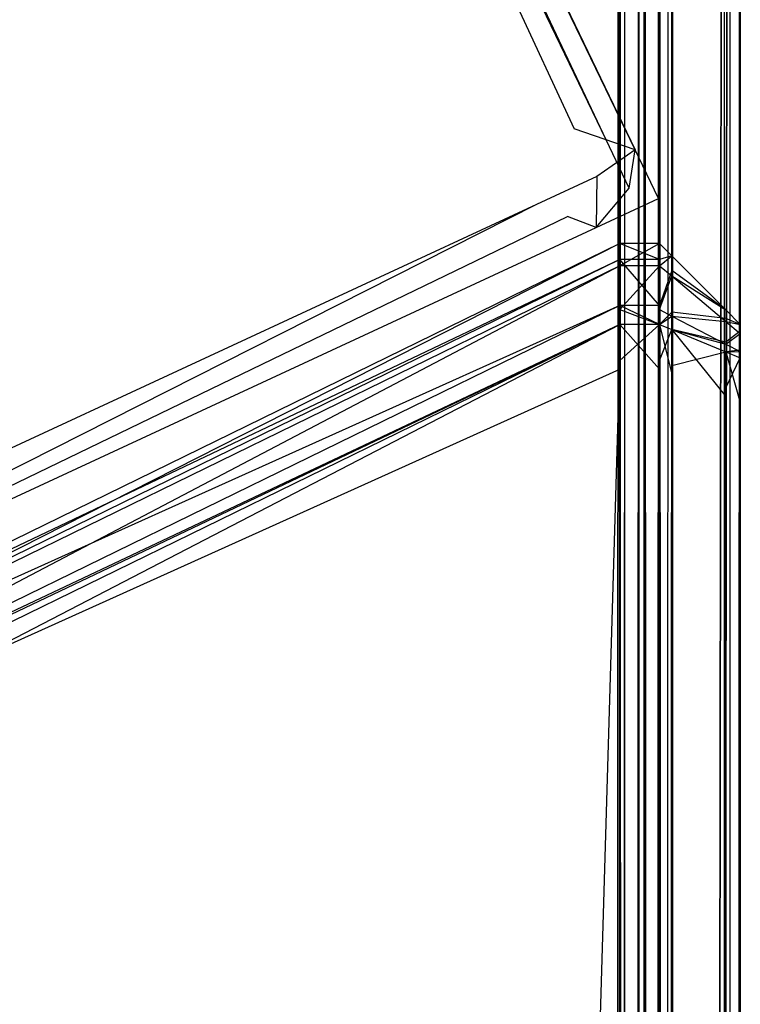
# Model space of a CAD drawing. Extents: x 0 to 0.418, y -0.27 to 0.
# Tile 73 of 83: x 0.41354 to 0.418, y -0.02158 to -0.01549. Entities that reach past the tile are written whole.
import ezdxf

# ---------------------------------------------------------------- set-up
doc = ezdxf.new("R2010")
doc.units = 0
for name, color, linetype in [('L13_SW_MIT_EMOTION_0___REPLACEM', 7, 'CONTINUOUS'), ('L4_KORPUS_1___REPLACEMTFOREMPTY', 7, 'CONTINUOUS'), ('L5_KORPUS_0___REPLACEMTFOREMPTY', 7, 'CONTINUOUS'), ('L9_EMO_FKT_LI_1___REPLACEMTFORE', 7, 'CONTINUOUS')]:
    doc.layers.add(name, color=color, linetype=linetype)

msp = doc.modelspace()

# ---------------------------------------------------------------- linework, layer by layer
at = {"layer": 'L13_SW_MIT_EMOTION_0___REPLACEM', "color": 8}
for points, invisible_edges in [([(0.417254, -0.01697, 0.008089), (0.409883, -0.020472, 0.008189), (0.417254, -0.016871, 0.008189), (0.417254, -0.01697, 0.008089)], 14), ([(0.409883, -0.020608, 0.347951), (0.417254, -0.016871, 0.347814), (0.409883, -0.020472, 0.347814), (0.409883, -0.020608, 0.347951)], 13), ([(0.417254, -0.016871, 0.347814), (0.409883, -0.020608, 0.347951), (0.417254, -0.017008, 0.347951), (0.417254, -0.016871, 0.347814)], 14), ([(0.409883, -0.020472, 0.347814), (0.417254, -0.016871, 0.347543), (0.409883, -0.020472, 0.347543), (0.409883, -0.020472, 0.347814)], 13), ([(0.417254, -0.016871, 0.347543), (0.409883, -0.020472, 0.347814), (0.417254, -0.016871, 0.347814), (0.417254, -0.016871, 0.347543)], 14), ([(0.409883, -0.020472, 0.347543), (0.417254, -0.016871, 0.008439), (0.409883, -0.020472, 0.008439), (0.409883, -0.020472, 0.347543)], 13), ([(0.417254, -0.016871, 0.008439), (0.409883, -0.020472, 0.347543), (0.417254, -0.016871, 0.347543), (0.417254, -0.016871, 0.008439)], 14), ([(0.409883, -0.020472, 0.008439), (0.417254, -0.016871, 0.008189), (0.409883, -0.020472, 0.008189), (0.409883, -0.020472, 0.008439)], 13), ([(0.417254, -0.016871, 0.008189), (0.409883, -0.020472, 0.008439), (0.417254, -0.016871, 0.008439), (0.417254, -0.016871, 0.008189)], 14), ([(0.417254, -0.016871, 0.008439), (0.4175, -0.016871, 0.008189), (0.417254, -0.016871, 0.008189), (0.417254, -0.016871, 0.008439)], 13), ([(0.4175, -0.016871, 0.008189), (0.417254, -0.016871, 0.008439), (0.4175, -0.016871, 0.008439), (0.4175, -0.016871, 0.008189)], 14), ([(0.417254, -0.016871, 0.347543), (0.4175, -0.016871, 0.008439), (0.417254, -0.016871, 0.008439), (0.417254, -0.016871, 0.347543)], 13), ([(0.4175, -0.016871, 0.008439), (0.417254, -0.016871, 0.347543), (0.4175, -0.016871, 0.347543), (0.4175, -0.016871, 0.008439)], 14), ([(0.417254, -0.016871, 0.347814), (0.4175, -0.016871, 0.347543), (0.417254, -0.016871, 0.347543), (0.417254, -0.016871, 0.347814)], 13), ([(0.4175, -0.016871, 0.347543), (0.417254, -0.016871, 0.347814), (0.4175, -0.016871, 0.347814), (0.4175, -0.016871, 0.347543)], 14), ([(0.417254, -0.017008, 0.347951), (0.4175, -0.016871, 0.347814), (0.417254, -0.016871, 0.347814), (0.417254, -0.017008, 0.347951)], 13), ([(0.4175, -0.016871, 0.347814), (0.417254, -0.017008, 0.347951), (0.4175, -0.017008, 0.347951), (0.4175, -0.016871, 0.347814)], 14), ([(0.417254, -0.016871, 0.008189), (0.4175, -0.01697, 0.008089), (0.417254, -0.01697, 0.008089), (0.417254, -0.016871, 0.008189)], 13), ([(0.4175, -0.01697, 0.008089), (0.417254, -0.016871, 0.008189), (0.4175, -0.016871, 0.008189), (0.4175, -0.01697, 0.008089)], 14), ([(0.4175, -0.017008, 0.347951), (0.417576, -0.016947, 0.347783), (0.4175, -0.016871, 0.347814), (0.4175, -0.017008, 0.347951)], 14), ([(0.4175, -0.016871, 0.347543), (0.417576, -0.016947, 0.008471), (0.4175, -0.016871, 0.008439), (0.4175, -0.016871, 0.347543)], 13), ([(0.417576, -0.016947, 0.008471), (0.4175, -0.016871, 0.347543), (0.417576, -0.016947, 0.347512), (0.417576, -0.016947, 0.008471)], 14), ([(0.4175, -0.016871, 0.347543), (0.417576, -0.016947, 0.347783), (0.417576, -0.016947, 0.347512), (0.4175, -0.016871, 0.347543)], 13), ([(0.417576, -0.016947, 0.347783), (0.4175, -0.016871, 0.347543), (0.4175, -0.016871, 0.347814), (0.417576, -0.016947, 0.347783)], 14), ([(0.4175, -0.016871, 0.008439), (0.417576, -0.016947, 0.00822), (0.4175, -0.016871, 0.008189), (0.4175, -0.016871, 0.008439)], 13), ([(0.417576, -0.016947, 0.00822), (0.4175, -0.016871, 0.008439), (0.417576, -0.016947, 0.008471), (0.417576, -0.016947, 0.00822)], 14), ([(0.417576, -0.016947, 0.00822), (0.4175, -0.01697, 0.008089), (0.4175, -0.016871, 0.008189), (0.417576, -0.016947, 0.00822)], 14), ([(0.417254, -0.017253, 0.007806), (0.409883, -0.020571, 0.008089), (0.417254, -0.01697, 0.008089), (0.417254, -0.017253, 0.007806)], 14), ([(0.409883, -0.020472, 0.008189), (0.417254, -0.01697, 0.008089), (0.409883, -0.020571, 0.008089), (0.409883, -0.020472, 0.008189)], 13), ([(0.417254, -0.01697, 0.008089), (0.4175, -0.017253, 0.007806), (0.417254, -0.017253, 0.007806), (0.417254, -0.01697, 0.008089)], 13), ([(0.4175, -0.017253, 0.007806), (0.417254, -0.01697, 0.008089), (0.4175, -0.01697, 0.008089), (0.4175, -0.017253, 0.007806)], 14), ([(0.417576, -0.016947, 0.347783), (0.4175, -0.017008, 0.347951), (0.417576, -0.017071, 0.347907), (0.417576, -0.016947, 0.347783)], 13), ([(0.4175, -0.01697, 0.008089), (0.417576, -0.016947, 0.00822), (0.417576, -0.017037, 0.00813), (0.4175, -0.01697, 0.008089)], 13), ([(0.417576, -0.017037, 0.00813), (0.4175, -0.017253, 0.007806), (0.4175, -0.01697, 0.008089), (0.417576, -0.017037, 0.00813)], 14), ([(0.417576, -0.017071, 0.347907), (0.41791, -0.017281, 0.347644), (0.417576, -0.016947, 0.347783), (0.417576, -0.017071, 0.347907)], 14), ([(0.41791, -0.017281, 0.008359), (0.417576, -0.017037, 0.00813), (0.417576, -0.016947, 0.00822), (0.41791, -0.017281, 0.008359)], 14), ([(0.417576, -0.016947, 0.008471), (0.41791, -0.017281, 0.008359), (0.417576, -0.016947, 0.00822), (0.417576, -0.016947, 0.008471)], 13), ([(0.41791, -0.017281, 0.008359), (0.417576, -0.016947, 0.008471), (0.41791, -0.017281, 0.008609), (0.41791, -0.017281, 0.008359)], 14), ([(0.417576, -0.016947, 0.347512), (0.41791, -0.017281, 0.347644), (0.41791, -0.017281, 0.347373), (0.417576, -0.016947, 0.347512)], 13), ([(0.41791, -0.017281, 0.347644), (0.417576, -0.016947, 0.347512), (0.417576, -0.016947, 0.347783), (0.41791, -0.017281, 0.347644)], 14), ([(0.417576, -0.016947, 0.347512), (0.41791, -0.017281, 0.008609), (0.417576, -0.016947, 0.008471), (0.417576, -0.016947, 0.347512)], 13), ([(0.41791, -0.017281, 0.008609), (0.417576, -0.016947, 0.347512), (0.41791, -0.017281, 0.347373), (0.41791, -0.017281, 0.008609)], 14), ([(0.409883, -0.020879, 0.348223), (0.417254, -0.017008, 0.347951), (0.409883, -0.020608, 0.347951), (0.409883, -0.020879, 0.348223)], 13), ([(0.417254, -0.017008, 0.347951), (0.409883, -0.020879, 0.348223), (0.417254, -0.017279, 0.348223), (0.417254, -0.017008, 0.347951)], 14), ([(0.417254, -0.017279, 0.348223), (0.4175, -0.017008, 0.347951), (0.417254, -0.017008, 0.347951), (0.417254, -0.017279, 0.348223)], 13), ([(0.4175, -0.017008, 0.347951), (0.417254, -0.017279, 0.348223), (0.4175, -0.017279, 0.348223), (0.4175, -0.017008, 0.347951)], 14), ([(0.4175, -0.017279, 0.348223), (0.417576, -0.017071, 0.347907), (0.4175, -0.017008, 0.347951), (0.4175, -0.017279, 0.348223)], 14), ([(0.4175, -0.017253, 0.007806), (0.417576, -0.017037, 0.00813), (0.417576, -0.017295, 0.007872), (0.4175, -0.017253, 0.007806)], 13), ([(0.41791, -0.017333, 0.008307), (0.417576, -0.017295, 0.007872), (0.417576, -0.017037, 0.00813), (0.41791, -0.017333, 0.008307)], 14), ([(0.417576, -0.017037, 0.00813), (0.41791, -0.017281, 0.008359), (0.41791, -0.017333, 0.008307), (0.417576, -0.017037, 0.00813)], 13), ([(0.417576, -0.017071, 0.347907), (0.4175, -0.017279, 0.348223), (0.417576, -0.017319, 0.348155), (0.417576, -0.017071, 0.347907)], 13), ([(0.41791, -0.017281, 0.347644), (0.417576, -0.017071, 0.347907), (0.41791, -0.017352, 0.347715), (0.41791, -0.017281, 0.347644)], 13), ([(0.417576, -0.017319, 0.348155), (0.41791, -0.017352, 0.347715), (0.417576, -0.017071, 0.347907), (0.417576, -0.017319, 0.348155)], 14), ([(0.417254, -0.017371, 0.007689), (0.409883, -0.020854, 0.007806), (0.417254, -0.017253, 0.007806), (0.417254, -0.017371, 0.007689)], 14), ([(0.409883, -0.020571, 0.008089), (0.417254, -0.017253, 0.007806), (0.409883, -0.020854, 0.007806), (0.409883, -0.020571, 0.008089)], 13), ([(0.409883, -0.020879, 0.348223), (0.417254, -0.017371, 0.348314), (0.417254, -0.017279, 0.348223), (0.409883, -0.020879, 0.348223)], 14), ([(0.417254, -0.017253, 0.007806), (0.4175, -0.017371, 0.007689), (0.417254, -0.017371, 0.007689), (0.417254, -0.017253, 0.007806)], 13), ([(0.4175, -0.017371, 0.007689), (0.417254, -0.017253, 0.007806), (0.4175, -0.017253, 0.007806), (0.4175, -0.017371, 0.007689)], 14), ([(0.4175, -0.017371, 0.348314), (0.417254, -0.017279, 0.348223), (0.417254, -0.017371, 0.348314), (0.4175, -0.017371, 0.348314)], 13), ([(0.417254, -0.017279, 0.348223), (0.4175, -0.017371, 0.348314), (0.4175, -0.017279, 0.348223), (0.417254, -0.017279, 0.348223)], 14), ([(0.417576, -0.017295, 0.007872), (0.4175, -0.017371, 0.007689), (0.4175, -0.017253, 0.007806), (0.417576, -0.017295, 0.007872)], 14), ([(0.4175, -0.017371, 0.348314), (0.417576, -0.017319, 0.348155), (0.4175, -0.017279, 0.348223), (0.4175, -0.017371, 0.348314)], 14), ([(0.41791, -0.017352, 0.347715), (0.418, -0.017371, 0.347607), (0.41791, -0.017281, 0.347644), (0.41791, -0.017352, 0.347715)], 14), ([(0.418, -0.017371, 0.008396), (0.41791, -0.017333, 0.008307), (0.41791, -0.017281, 0.008359), (0.418, -0.017371, 0.008396)], 14), ([(0.41791, -0.017281, 0.347373), (0.418, -0.017371, 0.008646), (0.41791, -0.017281, 0.008609), (0.41791, -0.017281, 0.347373)], 13), ([(0.418, -0.017371, 0.008646), (0.41791, -0.017281, 0.347373), (0.418, -0.017371, 0.347336), (0.418, -0.017371, 0.008646)], 14), ([(0.41791, -0.017281, 0.347373), (0.418, -0.017371, 0.347607), (0.418, -0.017371, 0.347336), (0.41791, -0.017281, 0.347373)], 13), ([(0.418, -0.017371, 0.347607), (0.41791, -0.017281, 0.347373), (0.41791, -0.017281, 0.347644), (0.418, -0.017371, 0.347607)], 14), ([(0.41791, -0.017281, 0.008609), (0.418, -0.017371, 0.008396), (0.41791, -0.017281, 0.008359), (0.41791, -0.017281, 0.008609)], 13), ([(0.418, -0.017371, 0.008396), (0.41791, -0.017281, 0.008609), (0.418, -0.017371, 0.008646), (0.418, -0.017371, 0.008396)], 14), ([(0.4175, -0.017371, 0.007689), (0.417576, -0.017295, 0.007872), (0.417576, -0.017402, 0.007765), (0.4175, -0.017371, 0.007689)], 13), ([(0.417576, -0.017319, 0.348155), (0.4175, -0.017371, 0.348314), (0.417576, -0.017402, 0.348238), (0.417576, -0.017319, 0.348155)], 13), ([(0.41791, -0.01748, 0.00816), (0.417576, -0.017402, 0.007765), (0.417576, -0.017295, 0.007872), (0.41791, -0.01748, 0.00816)], 14), ([(0.417576, -0.017295, 0.007872), (0.41791, -0.017333, 0.008307), (0.41791, -0.01748, 0.00816), (0.417576, -0.017295, 0.007872)], 13), ([(0.41791, -0.017352, 0.347715), (0.417576, -0.017319, 0.348155), (0.41791, -0.017493, 0.347856), (0.41791, -0.017352, 0.347715)], 13), ([(0.417576, -0.017402, 0.348238), (0.41791, -0.017493, 0.347856), (0.417576, -0.017319, 0.348155), (0.417576, -0.017402, 0.348238)], 14), ([(0.418, -0.017412, 0.008355), (0.41791, -0.01748, 0.00816), (0.41791, -0.017333, 0.008307), (0.418, -0.017412, 0.008355)], 14), ([(0.41791, -0.017333, 0.008307), (0.418, -0.017371, 0.008396), (0.418, -0.017412, 0.008355), (0.41791, -0.017333, 0.008307)], 13), ([(0.418, -0.017371, 0.347607), (0.41791, -0.017352, 0.347715), (0.418, -0.017427, 0.347664), (0.418, -0.017371, 0.347607)], 13), ([(0.41791, -0.017493, 0.347856), (0.418, -0.017427, 0.347664), (0.41791, -0.017352, 0.347715), (0.41791, -0.017493, 0.347856)], 14), ([(0.409883, -0.020854, 0.007806), (0.417254, -0.017371, 0.007689), (0.409883, -0.020971, 0.007689), (0.409883, -0.020854, 0.007806)], 13), ([(0.417254, -0.017371, 0.348314), (0.409883, -0.020879, 0.348223), (0.409883, -0.020971, 0.348314), (0.417254, -0.017371, 0.348314)], 13), ([(0.409883, -0.020971, 0.348314), (0.417254, -0.017648, 0.348314), (0.417254, -0.017371, 0.348314), (0.409883, -0.020971, 0.348314)], 14), ([(0.417254, -0.017371, 0.007689), (0.409883, -0.021194, 0.007689), (0.409883, -0.020971, 0.007689), (0.417254, -0.017371, 0.007689)], 13), ([(0.409883, -0.021194, 0.007689), (0.417254, -0.017371, 0.007689), (0.417254, -0.017593, 0.007689), (0.409883, -0.021194, 0.007689)], 14), ([(0.4175, -0.017371, 0.007689), (0.417254, -0.017593, 0.007689), (0.417254, -0.017371, 0.007689), (0.4175, -0.017371, 0.007689)], 13), ([(0.417254, -0.017593, 0.007689), (0.4175, -0.017371, 0.007689), (0.4175, -0.017593, 0.007689), (0.417254, -0.017593, 0.007689)], 14), ([(0.4175, -0.017648, 0.348314), (0.417254, -0.017371, 0.348314), (0.417254, -0.017648, 0.348314), (0.4175, -0.017648, 0.348314)], 13), ([(0.417254, -0.017371, 0.348314), (0.4175, -0.017648, 0.348314), (0.4175, -0.017371, 0.348314), (0.417254, -0.017371, 0.348314)], 14), ([(0.417576, -0.017679, 0.348238), (0.4175, -0.017371, 0.348314), (0.4175, -0.017648, 0.348314), (0.417576, -0.017679, 0.348238)], 13), ([(0.4175, -0.017371, 0.348314), (0.417576, -0.017679, 0.348238), (0.417576, -0.017402, 0.348238), (0.4175, -0.017371, 0.348314)], 14), ([(0.417576, -0.017402, 0.007765), (0.4175, -0.017593, 0.007689), (0.4175, -0.017371, 0.007689), (0.417576, -0.017402, 0.007765)], 13), ([(0.4175, -0.017593, 0.007689), (0.417576, -0.017402, 0.007765), (0.417576, -0.017625, 0.007765), (0.4175, -0.017593, 0.007689)], 14), ([(0.417576, -0.017402, 0.007765), (0.41791, -0.01748, 0.00816), (0.41791, -0.01754, 0.008099), (0.417576, -0.017402, 0.007765)], 13), ([(0.41791, -0.017493, 0.347856), (0.417576, -0.017402, 0.348238), (0.41791, -0.01754, 0.347904), (0.41791, -0.017493, 0.347856)], 13), ([(0.41791, -0.01754, 0.008099), (0.417576, -0.017625, 0.007765), (0.417576, -0.017402, 0.007765), (0.41791, -0.01754, 0.008099)], 13), ([(0.41791, -0.017817, 0.347904), (0.417576, -0.017402, 0.348238), (0.417576, -0.017679, 0.348238), (0.41791, -0.017817, 0.347904)], 13), ([(0.417576, -0.017402, 0.348238), (0.41791, -0.017817, 0.347904), (0.41791, -0.01754, 0.347904), (0.417576, -0.017402, 0.348238)], 14), ([(0.41791, -0.01748, 0.00816), (0.418, -0.017412, 0.008355), (0.418, -0.017529, 0.008237), (0.41791, -0.01748, 0.00816)], 13), ([(0.418, -0.017427, 0.347664), (0.418, -0.017492, 0.347557), (0.418, -0.017371, 0.347607), (0.418, -0.017427, 0.347664)], 14), ([(0.418, -0.017371, 0.008396), (0.418, -0.017492, 0.008646), (0.418, -0.017492, 0.008446), (0.418, -0.017371, 0.008396)], 13), ([(0.418, -0.017492, 0.008646), (0.418, -0.017371, 0.008396), (0.418, -0.017371, 0.008646), (0.418, -0.017492, 0.008646)], 14), ([(0.418, -0.017371, 0.347336), (0.418, -0.017492, 0.347557), (0.418, -0.017492, 0.347336), (0.418, -0.017371, 0.347336)], 13), ([(0.418, -0.017492, 0.347557), (0.418, -0.017371, 0.347336), (0.418, -0.017371, 0.347607), (0.418, -0.017492, 0.347557)], 14), ([(0.418, -0.017492, 0.008446), (0.418, -0.017412, 0.008355), (0.418, -0.017371, 0.008396), (0.418, -0.017492, 0.008446)], 14), ([(0.418, -0.017371, 0.008646), (0.418, -0.017492, 0.347336), (0.418, -0.017492, 0.008646), (0.418, -0.017371, 0.008646)], 13), ([(0.418, -0.017492, 0.347336), (0.418, -0.017371, 0.008646), (0.418, -0.017371, 0.347336), (0.418, -0.017492, 0.347336)], 14), ([(0.418, -0.017519, 0.008419), (0.418, -0.017529, 0.008237), (0.418, -0.017412, 0.008355), (0.418, -0.017519, 0.008419)], 14), ([(0.418, -0.017412, 0.008355), (0.418, -0.017492, 0.008446), (0.418, -0.017519, 0.008419), (0.418, -0.017412, 0.008355)], 13), ([(0.418, -0.017427, 0.347664), (0.41791, -0.017493, 0.347856), (0.418, -0.017539, 0.347776), (0.418, -0.017427, 0.347664)], 13), ([(0.418, -0.017492, 0.347557), (0.418, -0.017427, 0.347664), (0.418, -0.017529, 0.347594), (0.418, -0.017492, 0.347557)], 13), ([(0.418, -0.017539, 0.347776), (0.418, -0.017529, 0.347594), (0.418, -0.017427, 0.347664), (0.418, -0.017539, 0.347776)], 14), ([(0.418, -0.017529, 0.008237), (0.41791, -0.01754, 0.008099), (0.41791, -0.01748, 0.00816), (0.418, -0.017529, 0.008237)], 14), ([(0.41791, -0.01754, 0.347904), (0.418, -0.017539, 0.347776), (0.41791, -0.017493, 0.347856), (0.41791, -0.01754, 0.347904)], 14), ([(0.41791, -0.01754, 0.008099), (0.418, -0.017529, 0.008237), (0.418, -0.017577, 0.008189), (0.41791, -0.01754, 0.008099)], 13), ([(0.418, -0.017529, 0.347594), (0.418, -0.017519, 0.008419), (0.418, -0.017492, 0.347557), (0.418, -0.017529, 0.347594)], 15), ([(0.418, -0.017492, 0.347557), (0.418, -0.017519, 0.008419), (0.418, -0.017492, 0.008446), (0.418, -0.017492, 0.347557)], 15), ([(0.418, -0.017492, 0.347557), (0.418, -0.017492, 0.008446), (0.418, -0.017492, 0.008646), (0.418, -0.017492, 0.347557)], 15), ([(0.418, -0.017492, 0.347557), (0.418, -0.017492, 0.008646), (0.418, -0.017492, 0.347336), (0.418, -0.017492, 0.347557)], 13), ([(0.418, -0.017529, 0.008237), (0.418, -0.017519, 0.008419), (0.418, -0.017596, 0.008342), (0.418, -0.017529, 0.008237)], 13), ([(0.418, -0.017529, 0.347594), (0.418, -0.017596, 0.008342), (0.418, -0.017519, 0.008419), (0.418, -0.017529, 0.347594)], 15), ([(0.418, -0.017596, 0.008342), (0.418, -0.017577, 0.008189), (0.418, -0.017529, 0.008237), (0.418, -0.017596, 0.008342)], 14), ([(0.418, -0.017529, 0.347594), (0.418, -0.017539, 0.347776), (0.418, -0.017603, 0.347668), (0.418, -0.017529, 0.347594)], 13), ([(0.418, -0.017603, 0.347668), (0.418, -0.017596, 0.008342), (0.418, -0.017529, 0.347594), (0.418, -0.017603, 0.347668)], 15), ([(0.417254, -0.017593, 0.007689), (0.409883, -0.269295, 0.007689), (0.409883, -0.021194, 0.007689), (0.417254, -0.017593, 0.007689)], 13), ([(0.409883, -0.269295, 0.007689), (0.417254, -0.017593, 0.007689), (0.417254, -0.269295, 0.007689), (0.409883, -0.269295, 0.007689)], 14), ([(0.4175, -0.017593, 0.007689), (0.417254, -0.269295, 0.007689), (0.417254, -0.017593, 0.007689), (0.4175, -0.017593, 0.007689)], 13), ([(0.417254, -0.269295, 0.007689), (0.4175, -0.017593, 0.007689), (0.4175, -0.269295, 0.007689), (0.417254, -0.269295, 0.007689)], 14), ([(0.417576, -0.017625, 0.007765), (0.4175, -0.269295, 0.007689), (0.4175, -0.017593, 0.007689), (0.417576, -0.017625, 0.007765)], 13), ([(0.417576, -0.017625, 0.007765), (0.41791, -0.01754, 0.008099), (0.41791, -0.017763, 0.008099), (0.417576, -0.017625, 0.007765)], 14), ([(0.418, -0.017539, 0.347776), (0.41791, -0.01754, 0.347904), (0.418, -0.017577, 0.347814), (0.418, -0.017539, 0.347776)], 13), ([(0.418, -0.017577, 0.008189), (0.41791, -0.017763, 0.008099), (0.41791, -0.01754, 0.008099), (0.418, -0.017577, 0.008189)], 13), ([(0.418, -0.017854, 0.347814), (0.41791, -0.01754, 0.347904), (0.41791, -0.017817, 0.347904), (0.418, -0.017854, 0.347814)], 13), ([(0.41791, -0.01754, 0.347904), (0.418, -0.017854, 0.347814), (0.418, -0.017577, 0.347814), (0.41791, -0.01754, 0.347904)], 14), ([(0.41791, -0.017763, 0.008099), (0.418, -0.017577, 0.008189), (0.418, -0.0178, 0.008189), (0.41791, -0.017763, 0.008099)], 14), ([(0.418, -0.017577, 0.347814), (0.418, -0.017603, 0.347668), (0.418, -0.017539, 0.347776), (0.418, -0.017577, 0.347814)], 14), ([(0.418, -0.017577, 0.008189), (0.418, -0.017596, 0.008342), (0.418, -0.017628, 0.00831), (0.418, -0.017577, 0.008189)], 13), ([(0.418, -0.017577, 0.008189), (0.418, -0.0178, 0.00831), (0.418, -0.0178, 0.008189), (0.418, -0.017577, 0.008189)], 13), ([(0.418, -0.0178, 0.00831), (0.418, -0.017577, 0.008189), (0.418, -0.017628, 0.00831), (0.418, -0.0178, 0.00831)], 14), ([(0.418, -0.017603, 0.347668), (0.418, -0.017577, 0.347814), (0.418, -0.017628, 0.347693), (0.418, -0.017603, 0.347668)], 13), ([(0.418, -0.017854, 0.347814), (0.418, -0.017628, 0.347693), (0.418, -0.017577, 0.347814), (0.418, -0.017854, 0.347814)], 14), ([(0.418, -0.017628, 0.347693), (0.418, -0.017628, 0.00831), (0.418, -0.017596, 0.008342), (0.418, -0.017628, 0.347693)], 13), ([(0.418, -0.017628, 0.347693), (0.418, -0.017596, 0.008342), (0.418, -0.017603, 0.347668), (0.418, -0.017628, 0.347693)], 15), ([(0.409883, -0.021248, 0.348314), (0.417254, -0.269247, 0.348314), (0.417254, -0.017648, 0.348314), (0.409883, -0.021248, 0.348314)], 14), ([(0.417254, -0.017648, 0.348314), (0.409883, -0.020971, 0.348314), (0.409883, -0.021248, 0.348314), (0.417254, -0.017648, 0.348314)], 13), ([(0.4175, -0.269247, 0.348314), (0.417254, -0.017648, 0.348314), (0.417254, -0.269247, 0.348314), (0.4175, -0.269247, 0.348314)], 13), ([(0.417254, -0.017648, 0.348314), (0.4175, -0.269247, 0.348314), (0.4175, -0.017648, 0.348314), (0.417254, -0.017648, 0.348314)], 14), ([(0.4175, -0.269295, 0.007689), (0.417576, -0.017625, 0.007765), (0.417576, -0.269263, 0.007765), (0.4175, -0.269295, 0.007689)], 14), ([(0.417576, -0.269215, 0.348238), (0.4175, -0.017648, 0.348314), (0.4175, -0.269247, 0.348314), (0.417576, -0.269215, 0.348238)], 13), ([(0.4175, -0.017648, 0.348314), (0.417576, -0.269215, 0.348238), (0.417576, -0.017679, 0.348238), (0.4175, -0.017648, 0.348314)], 14), ([(0.417576, -0.017625, 0.007765), (0.41791, -0.269125, 0.008099), (0.417576, -0.269263, 0.007765), (0.417576, -0.017625, 0.007765)], 13), ([(0.41791, -0.269125, 0.008099), (0.417576, -0.017625, 0.007765), (0.41791, -0.017763, 0.008099), (0.41791, -0.269125, 0.008099)], 14), ([(0.418, -0.017628, 0.347693), (0.418, -0.017854, 0.347814), (0.418, -0.017854, 0.347693), (0.418, -0.017628, 0.347693)], 13), ([(0.418, -0.017854, 0.347693), (0.418, -0.0178, 0.00831), (0.418, -0.017628, 0.347693), (0.418, -0.017854, 0.347693)], 13), ([(0.418, -0.017628, 0.347693), (0.418, -0.0178, 0.00831), (0.418, -0.017628, 0.00831), (0.418, -0.017628, 0.347693)], 10), ([(0.41791, -0.269077, 0.347904), (0.417576, -0.017679, 0.348238), (0.417576, -0.269215, 0.348238), (0.41791, -0.269077, 0.347904)], 13), ([(0.417576, -0.017679, 0.348238), (0.41791, -0.269077, 0.347904), (0.41791, -0.017817, 0.347904), (0.417576, -0.017679, 0.348238)], 14), ([(0.41791, -0.017763, 0.008099), (0.418, -0.269088, 0.008189), (0.41791, -0.269125, 0.008099), (0.41791, -0.017763, 0.008099)], 13), ([(0.418, -0.269088, 0.008189), (0.41791, -0.017763, 0.008099), (0.418, -0.0178, 0.008189), (0.418, -0.269088, 0.008189)], 14), ([(0.418, -0.26904, 0.347814), (0.41791, -0.017817, 0.347904), (0.41791, -0.269077, 0.347904), (0.418, -0.26904, 0.347814)], 13), ([(0.41791, -0.017817, 0.347904), (0.418, -0.26904, 0.347814), (0.418, -0.017854, 0.347814), (0.41791, -0.017817, 0.347904)], 14), ([(0.418, -0.0178, 0.008189), (0.418, -0.269088, 0.00831), (0.418, -0.269088, 0.008189), (0.418, -0.0178, 0.008189)], 13), ([(0.418, -0.269088, 0.00831), (0.418, -0.0178, 0.008189), (0.418, -0.0178, 0.00831), (0.418, -0.269088, 0.00831)], 14), ([(0.418, -0.26904, 0.347693), (0.418, -0.269088, 0.00831), (0.418, -0.0178, 0.00831), (0.418, -0.26904, 0.347693)], 13), ([(0.418, -0.26904, 0.347693), (0.418, -0.0178, 0.00831), (0.418, -0.017854, 0.347693), (0.418, -0.26904, 0.347693)], 10), ([(0.418, -0.017854, 0.347693), (0.418, -0.26904, 0.347814), (0.418, -0.26904, 0.347693), (0.418, -0.017854, 0.347693)], 13), ([(0.418, -0.26904, 0.347814), (0.418, -0.017854, 0.347693), (0.418, -0.017854, 0.347814), (0.418, -0.26904, 0.347814)], 14), ([(0.417254, -0.269247, 0.348314), (0.409883, -0.021248, 0.348314), (0.409883, -0.269247, 0.348314), (0.417254, -0.269247, 0.348314)], 13)]:
    msp.add_3dface(points, dxfattribs=dict(at, invisible_edges=invisible_edges))
at = {"layer": 'L4_KORPUS_1___REPLACEMTFOREMPTY', "color": 8}
for points, invisible_edges in [([(0.41709, -0.000749), (0.209, -0.269344), (0.209, -0.000749), (0.41709, -0.000749)], 13), ([(0.209, -0.269344), (0.41709, -0.000749), (0.417094, -0.269344), (0.209, -0.269344)], 10), ([(0.417094, -0.269343, 0.007694), (0.209, -0.00075, 0.007694), (0.209, -0.269343, 0.007694), (0.417094, -0.269343, 0.007694)], 13), ([(0.209, -0.00075, 0.007694), (0.417094, -0.269343, 0.007694), (0.41709, -0.00075, 0.007694), (0.209, -0.00075, 0.007694)], 10), ([(0.417094, -0.269344), (0.41709, -0.000749), (0.417254, -0.000749), (0.417094, -0.269344)], 13), ([(0.41709, -0.00075, 0.007694), (0.417094, -0.269343, 0.007694), (0.417254, -0.00075, 0.007694), (0.41709, -0.00075, 0.007694)], 13), ([(0.417094, -0.269344), (0.417254, -0.000749), (0.417254, -0.269344), (0.417094, -0.269344)], 10), ([(0.417254, -0.00075, 0.007694), (0.417094, -0.269343, 0.007694), (0.417254, -0.269343, 0.007694), (0.417254, -0.00075, 0.007694)], 10), ([(0.417254, -0.269344), (0.417254, -0.000749), (0.417288, -0.000782), (0.417254, -0.269344)], 13), ([(0.417254, -0.00075, 0.007694), (0.417254, -0.269343, 0.007694), (0.417291, -0.269306, 0.007694), (0.417254, -0.00075, 0.007694)], 13), ([(0.417254, -0.00075, 0.007694), (0.417291, -0.269306, 0.007694), (0.417287, -0.000783, 0.007694), (0.417254, -0.00075, 0.007694)], 10), ([(0.417254, -0.269344), (0.417288, -0.000782), (0.417291, -0.269307), (0.417254, -0.269344)], 10), ([(0.417287, -0.000783, 0.007694), (0.417291, -0.269306, 0.007694), (0.417374, -0.00087, 0.007694), (0.417287, -0.000783, 0.007694)], 13), ([(0.417291, -0.269307), (0.417288, -0.000782), (0.417375, -0.000869), (0.417291, -0.269307)], 13), ([(0.418, -0.000841, 0.007194), (0.417901, -0.269189, 0.007293), (0.418, -0.26923, 0.007194), (0.418, -0.000841, 0.007194)], 13), ([(0.417901, -0.269189, 0.007293), (0.418, -0.000841, 0.007194), (0.417901, -0.000881, 0.007293), (0.417901, -0.269189, 0.007293)], 14), ([(0.417936, -0.269204, 0.000436), (0.418, -0.000841, 0.0005), (0.418, -0.26923, 0.0005), (0.417936, -0.269204, 0.000436)], 13), ([(0.418, -0.000841, 0.0005), (0.417936, -0.269204, 0.000436), (0.417936, -0.000867, 0.000436), (0.418, -0.000841, 0.0005)], 14), ([(0.418, -0.000841, 0.000566), (0.418, -0.26923, 0.007022), (0.418, -0.26923, 0.000566), (0.418, -0.000841, 0.000566)], 13), ([(0.418, -0.26923, 0.007022), (0.418, -0.000841, 0.000566), (0.418, -0.000841, 0.007022), (0.418, -0.26923, 0.007022)], 14), ([(0.418, -0.000841, 0.007022), (0.418, -0.26923, 0.007194), (0.418, -0.26923, 0.007022), (0.418, -0.000841, 0.007022)], 13), ([(0.418, -0.26923, 0.007194), (0.418, -0.000841, 0.007022), (0.418, -0.000841, 0.007194), (0.418, -0.26923, 0.007194)], 14), ([(0.418, -0.000841, 0.0005), (0.418, -0.26923, 0.000566), (0.418, -0.26923, 0.0005), (0.418, -0.000841, 0.0005)], 13), ([(0.418, -0.26923, 0.000566), (0.418, -0.000841, 0.0005), (0.418, -0.000841, 0.000566), (0.418, -0.26923, 0.000566)], 14), ([(0.417291, -0.269307), (0.417375, -0.000869), (0.41737, -0.269229), (0.417291, -0.269307)], 10), ([(0.417374, -0.00087, 0.007694), (0.417291, -0.269306, 0.007694), (0.417369, -0.269228, 0.007694), (0.417374, -0.00087, 0.007694)], 10), ([(0.417374, -0.00087, 0.007694), (0.417369, -0.269228, 0.007694), (0.417405, -0.269192, 0.007694), (0.417374, -0.00087, 0.007694)], 15), ([(0.41737, -0.269229), (0.417375, -0.000869), (0.417406, -0.269192), (0.41737, -0.269229)], 15), ([(0.417374, -0.00087, 0.007694), (0.417405, -0.269192, 0.007694), (0.417405, -0.000901, 0.007694), (0.417374, -0.00087, 0.007694)], 15), ([(0.417406, -0.269192), (0.417375, -0.000869), (0.417406, -0.0009), (0.417406, -0.269192)], 15), ([(0.417405, -0.000901, 0.007694), (0.417405, -0.269192, 0.007694), (0.417405, -0.269023, 0.007694), (0.417405, -0.000901, 0.007694)], 15), ([(0.417405, -0.000901, 0.007694), (0.417405, -0.269023, 0.007694), (0.417405, -0.001047, 0.007694), (0.417405, -0.000901, 0.007694)], 11), ([(0.417406, -0.269192), (0.417406, -0.0009), (0.417406, -0.001047), (0.417406, -0.269192)], 15), ([(0.417901, -0.000881, 0.007293), (0.417557, -0.269047, 0.007637), (0.417901, -0.269189, 0.007293), (0.417901, -0.000881, 0.007293)], 13), ([(0.417557, -0.269047, 0.007637), (0.417901, -0.000881, 0.007293), (0.417557, -0.001024, 0.007637), (0.417557, -0.269047, 0.007637)], 14), ([(0.41758, -0.269056, 0.00008), (0.417936, -0.000867, 0.000436), (0.417936, -0.269204, 0.000436), (0.41758, -0.269056, 0.00008)], 13), ([(0.417936, -0.000867, 0.000436), (0.41758, -0.269056, 0.00008), (0.41758, -0.001014, 0.00008), (0.417936, -0.000867, 0.000436)], 14), ([(0.4175, -0.269023), (0.41758, -0.001014, 0.00008), (0.41758, -0.269056, 0.00008), (0.4175, -0.269023)], 13), ([(0.41758, -0.001014, 0.00008), (0.4175, -0.269023), (0.4175, -0.001047), (0.41758, -0.001014, 0.00008)], 14), ([(0.4175, -0.001047, 0.007694), (0.417557, -0.269047, 0.007637), (0.417557, -0.001024, 0.007637), (0.4175, -0.001047, 0.007694)], 14), ([(0.4175, -0.269023, 0.007694), (0.417405, -0.001047, 0.007694), (0.417405, -0.269023, 0.007694), (0.4175, -0.269023, 0.007694)], 13), ([(0.417405, -0.001047, 0.007694), (0.4175, -0.269023, 0.007694), (0.4175, -0.001047, 0.007694), (0.417405, -0.001047, 0.007694)], 14), ([(0.4175, -0.001047), (0.417406, -0.269023), (0.417406, -0.001047), (0.4175, -0.001047)], 13), ([(0.417406, -0.269023), (0.4175, -0.001047), (0.4175, -0.269023), (0.417406, -0.269023)], 14), ([(0.417406, -0.269192), (0.417406, -0.001047), (0.417406, -0.269023), (0.417406, -0.269192)], 11), ([(0.417557, -0.269047, 0.007637), (0.4175, -0.001047, 0.007694), (0.4175, -0.269023, 0.007694), (0.417557, -0.269047, 0.007637)], 13)]:
    msp.add_3dface(points, dxfattribs=dict(at, invisible_edges=invisible_edges))
at = {"layer": 'L5_KORPUS_0___REPLACEMTFOREMPTY', "color": 8}
for points, invisible_edges in [([(0.417094, -0.269344, 0.356), (0.209, -0.000749, 0.356), (0.209, -0.269344, 0.356), (0.417094, -0.269344, 0.356)], 13), ([(0.209, -0.000749, 0.356), (0.417094, -0.269344, 0.356), (0.41709, -0.000749, 0.356), (0.209, -0.000749, 0.356)], 10), ([(0.41709, -0.00075, 0.348306), (0.209, -0.269343, 0.348306), (0.209, -0.00075, 0.348306), (0.41709, -0.00075, 0.348306)], 13), ([(0.209, -0.269343, 0.348306), (0.41709, -0.00075, 0.348306), (0.417094, -0.269343, 0.348306), (0.209, -0.269343, 0.348306)], 10), ([(0.41709, -0.000749, 0.356), (0.417094, -0.269344, 0.356), (0.417254, -0.000749, 0.356), (0.41709, -0.000749, 0.356)], 13), ([(0.417094, -0.269343, 0.348306), (0.41709, -0.00075, 0.348306), (0.417254, -0.00075, 0.348306), (0.417094, -0.269343, 0.348306)], 13), ([(0.417254, -0.000749, 0.356), (0.417094, -0.269344, 0.356), (0.417254, -0.269344, 0.356), (0.417254, -0.000749, 0.356)], 10), ([(0.417094, -0.269343, 0.348306), (0.417254, -0.00075, 0.348306), (0.417254, -0.269343, 0.348306), (0.417094, -0.269343, 0.348306)], 10), ([(0.417254, -0.000749, 0.356), (0.417254, -0.269344, 0.356), (0.417291, -0.269307, 0.356), (0.417254, -0.000749, 0.356)], 13), ([(0.417254, -0.000749, 0.356), (0.417291, -0.269307, 0.356), (0.417288, -0.000782, 0.356), (0.417254, -0.000749, 0.356)], 10), ([(0.417254, -0.269343, 0.348306), (0.417254, -0.00075, 0.348306), (0.417287, -0.000783, 0.348306), (0.417254, -0.269343, 0.348306)], 13), ([(0.417254, -0.269343, 0.348306), (0.417287, -0.000783, 0.348306), (0.417291, -0.269306, 0.348306), (0.417254, -0.269343, 0.348306)], 10), ([(0.417291, -0.269306, 0.348306), (0.417287, -0.000783, 0.348306), (0.417374, -0.00087, 0.348306), (0.417291, -0.269306, 0.348306)], 13), ([(0.417288, -0.000782, 0.356), (0.417291, -0.269307, 0.356), (0.417375, -0.000869, 0.356), (0.417288, -0.000782, 0.356)], 13), ([(0.417901, -0.269189, 0.348707), (0.418, -0.000841, 0.348806), (0.418, -0.26923, 0.348806), (0.417901, -0.269189, 0.348707)], 13), ([(0.418, -0.000841, 0.348806), (0.417901, -0.269189, 0.348707), (0.417901, -0.000881, 0.348707), (0.418, -0.000841, 0.348806)], 14), ([(0.418, -0.000841, 0.3555), (0.417936, -0.269204, 0.355564), (0.418, -0.26923, 0.3555), (0.418, -0.000841, 0.3555)], 13), ([(0.417936, -0.269204, 0.355564), (0.418, -0.000841, 0.3555), (0.417936, -0.000867, 0.355564), (0.417936, -0.269204, 0.355564)], 14), ([(0.418, -0.000841, 0.348978), (0.418, -0.26923, 0.355434), (0.418, -0.26923, 0.348978), (0.418, -0.000841, 0.348978)], 13), ([(0.418, -0.26923, 0.355434), (0.418, -0.000841, 0.348978), (0.418, -0.000841, 0.355434), (0.418, -0.26923, 0.355434)], 14), ([(0.418, -0.000841, 0.348806), (0.418, -0.26923, 0.348978), (0.418, -0.26923, 0.348806), (0.418, -0.000841, 0.348806)], 13), ([(0.418, -0.26923, 0.348978), (0.418, -0.000841, 0.348806), (0.418, -0.000841, 0.348978), (0.418, -0.26923, 0.348978)], 14), ([(0.418, -0.000841, 0.355434), (0.418, -0.26923, 0.3555), (0.418, -0.26923, 0.355434), (0.418, -0.000841, 0.355434)], 13), ([(0.418, -0.26923, 0.3555), (0.418, -0.000841, 0.355434), (0.418, -0.000841, 0.3555), (0.418, -0.26923, 0.3555)], 14), ([(0.417375, -0.000869, 0.356), (0.417291, -0.269307, 0.356), (0.41737, -0.269229, 0.356), (0.417375, -0.000869, 0.356)], 10), ([(0.417291, -0.269306, 0.348306), (0.417374, -0.00087, 0.348306), (0.417369, -0.269228, 0.348306), (0.417291, -0.269306, 0.348306)], 10), ([(0.417369, -0.269228, 0.348306), (0.417374, -0.00087, 0.348306), (0.417405, -0.269192, 0.348306), (0.417369, -0.269228, 0.348306)], 15), ([(0.417375, -0.000869, 0.356), (0.41737, -0.269229, 0.356), (0.417406, -0.269192, 0.356), (0.417375, -0.000869, 0.356)], 15), ([(0.417405, -0.269192, 0.348306), (0.417374, -0.00087, 0.348306), (0.417405, -0.000901, 0.348306), (0.417405, -0.269192, 0.348306)], 15), ([(0.417375, -0.000869, 0.356), (0.417406, -0.269192, 0.356), (0.417406, -0.0009, 0.356), (0.417375, -0.000869, 0.356)], 15), ([(0.417405, -0.269192, 0.348306), (0.417405, -0.000901, 0.348306), (0.417405, -0.001047, 0.348306), (0.417405, -0.269192, 0.348306)], 15), ([(0.417406, -0.0009, 0.356), (0.417406, -0.269192, 0.356), (0.417406, -0.269023, 0.356), (0.417406, -0.0009, 0.356)], 15), ([(0.417406, -0.0009, 0.356), (0.417406, -0.269023, 0.356), (0.417406, -0.001047, 0.356), (0.417406, -0.0009, 0.356)], 15), ([(0.417557, -0.269047, 0.348363), (0.417901, -0.000881, 0.348707), (0.417901, -0.269189, 0.348707), (0.417557, -0.269047, 0.348363)], 13), ([(0.417901, -0.000881, 0.348707), (0.417557, -0.269047, 0.348363), (0.417557, -0.001024, 0.348363), (0.417901, -0.000881, 0.348707)], 14), ([(0.417936, -0.000867, 0.355564), (0.41758, -0.269056, 0.35592), (0.417936, -0.269204, 0.355564), (0.417936, -0.000867, 0.355564)], 13), ([(0.41758, -0.269056, 0.35592), (0.417936, -0.000867, 0.355564), (0.41758, -0.001014, 0.35592), (0.41758, -0.269056, 0.35592)], 14), ([(0.41758, -0.001014, 0.35592), (0.4175, -0.269023, 0.356), (0.41758, -0.269056, 0.35592), (0.41758, -0.001014, 0.35592)], 13), ([(0.4175, -0.269023, 0.356), (0.41758, -0.001014, 0.35592), (0.4175, -0.001047, 0.356), (0.4175, -0.269023, 0.356)], 14), ([(0.417557, -0.001024, 0.348363), (0.4175, -0.269023, 0.348306), (0.4175, -0.001047, 0.348306), (0.417557, -0.001024, 0.348363)], 13), ([(0.4175, -0.269023, 0.348306), (0.417557, -0.001024, 0.348363), (0.417557, -0.269047, 0.348363), (0.4175, -0.269023, 0.348306)], 14), ([(0.4175, -0.001047, 0.348306), (0.417405, -0.269023, 0.348306), (0.417405, -0.001047, 0.348306), (0.4175, -0.001047, 0.348306)], 13), ([(0.417405, -0.269023, 0.348306), (0.4175, -0.001047, 0.348306), (0.4175, -0.269023, 0.348306), (0.417405, -0.269023, 0.348306)], 14), ([(0.417405, -0.269192, 0.348306), (0.417405, -0.001047, 0.348306), (0.417405, -0.269023, 0.348306), (0.417405, -0.269192, 0.348306)], 11), ([(0.4175, -0.269023, 0.356), (0.417406, -0.001047, 0.356), (0.417406, -0.269023, 0.356), (0.4175, -0.269023, 0.356)], 13), ([(0.417406, -0.001047, 0.356), (0.4175, -0.269023, 0.356), (0.4175, -0.001047, 0.356), (0.417406, -0.001047, 0.356)], 14)]:
    msp.add_3dface(points, dxfattribs=dict(at, invisible_edges=invisible_edges))
at = {"layer": 'L9_EMO_FKT_LI_1___REPLACEMTFORE', "color": 8}
for points, invisible_edges in [([(0.409181, -0.020301, 0.007703), (0.409418, -0.000135, 0.007703), (0.416932, -0.016704, 0.007703), (0.409181, -0.020301, 0.007703)], 15), ([(0.416932, -0.016704, 0.007703), (0.409418, -0.000135, 0.007703), (0.409555, -0.00042, 0.007703), (0.416932, -0.016704, 0.007703)], 15), ([(0.409324, -0.000284, 0.348317), (0.409118, -0.020165, 0.348317), (0.416739, -0.016629, 0.348317), (0.409324, -0.000284, 0.348317)], 15), ([(0.409324, -0.000284, 0.348317), (0.416739, -0.016629, 0.348317), (0.40946, -0.000565, 0.348317), (0.409324, -0.000284, 0.348317)], 15), ([(0.416972, -0.016162, 0.348317), (0.409642, -0.000288, 0.348317), (0.40946, -0.000565, 0.348317), (0.416972, -0.016162, 0.348317)], 13), ([(0.409642, -0.000288, 0.007703), (0.41717, -0.01623, 0.007703), (0.409555, -0.00042, 0.007703), (0.409642, -0.000288, 0.007703)], 13), ([(0.416827, -0.015207, 0.346309), (0.409642, -0.000288, 0.347512), (0.41735, -0.016291, 0.347512), (0.416827, -0.015207, 0.346309)], 13), ([(0.409642, -0.000288, 0.007915), (0.416827, -0.015207, 0.009119), (0.41735, -0.016291, 0.007915), (0.409642, -0.000288, 0.007915)], 13), ([(0.409642, -0.000288, 0.347512), (0.41735, -0.016291, 0.348317), (0.41735, -0.016291, 0.347512), (0.409642, -0.000288, 0.347512)], 13), ([(0.41735, -0.016291, 0.348317), (0.409642, -0.000288, 0.347512), (0.409642, -0.000288, 0.348317), (0.41735, -0.016291, 0.348317)], 14), ([(0.409642, -0.000288, 0.348317), (0.416972, -0.016162, 0.348317), (0.41735, -0.016291, 0.348317), (0.409642, -0.000288, 0.348317)], 14), ([(0.41717, -0.01623, 0.007703), (0.409642, -0.000288, 0.007703), (0.41735, -0.016291, 0.007703), (0.41717, -0.01623, 0.007703)], 14), ([(0.409642, -0.000288, 0.007703), (0.41735, -0.016291, 0.007915), (0.41735, -0.016291, 0.007703), (0.409642, -0.000288, 0.007703)], 13), ([(0.41735, -0.016291, 0.007915), (0.409642, -0.000288, 0.007703), (0.409642, -0.000288, 0.007915), (0.41735, -0.016291, 0.007915)], 14), ([(0.416932, -0.016704, 0.007703), (0.409555, -0.00042, 0.007703), (0.41717, -0.01623, 0.007703), (0.416932, -0.016704, 0.007703)], 15), ([(0.40946, -0.000565, 0.348317), (0.416739, -0.016629, 0.348317), (0.416972, -0.016162, 0.348317), (0.40946, -0.000565, 0.348317)], 15), ([(0.416827, -0.015207, 0.009119), (0.41735, -0.016291, 0.347512), (0.41735, -0.016291, 0.007915), (0.416827, -0.015207, 0.009119)], 13), ([(0.41735, -0.016291, 0.347512), (0.416827, -0.015207, 0.009119), (0.416827, -0.015207, 0.346309), (0.41735, -0.016291, 0.347512)], 14), ([(0.416972, -0.016162, 0.348317), (0.416739, -0.016629, 0.348317), (0.417113, -0.016456, 0.348317), (0.416972, -0.016162, 0.348317)], 15), ([(0.417113, -0.016456, 0.348317), (0.41735, -0.016291, 0.348317), (0.416972, -0.016162, 0.348317), (0.417113, -0.016456, 0.348317)], 13), ([(0.416932, -0.016704, 0.007703), (0.41717, -0.01623, 0.007703), (0.417313, -0.016527, 0.007703), (0.416932, -0.016704, 0.007703)], 15), ([(0.41735, -0.016291, 0.007703), (0.417313, -0.016527, 0.007703), (0.41717, -0.01623, 0.007703), (0.41735, -0.016291, 0.007703)], 13), ([(0.41735, -0.016291, 0.348317), (0.417113, -0.016456, 0.348317), (0.417494, -0.016592, 0.348317), (0.41735, -0.016291, 0.348317)], 14), ([(0.417313, -0.016527, 0.007703), (0.41735, -0.016291, 0.007703), (0.417494, -0.016592, 0.007703), (0.417313, -0.016527, 0.007703)], 14), ([(0.41735, -0.016291, 0.007703), (0.417494, -0.016592, 0.007915), (0.417494, -0.016592, 0.007703), (0.41735, -0.016291, 0.007703)], 13), ([(0.417494, -0.016592, 0.007915), (0.41735, -0.016291, 0.007703), (0.41735, -0.016291, 0.007915), (0.417494, -0.016592, 0.007915)], 14), ([(0.41735, -0.016291, 0.007915), (0.417494, -0.016592, 0.347512), (0.417494, -0.016592, 0.007915), (0.41735, -0.016291, 0.007915)], 13), ([(0.417494, -0.016592, 0.347512), (0.41735, -0.016291, 0.007915), (0.41735, -0.016291, 0.347512), (0.417494, -0.016592, 0.347512)], 14), ([(0.41735, -0.016291, 0.347512), (0.417494, -0.016592, 0.348317), (0.417494, -0.016592, 0.347512), (0.41735, -0.016291, 0.347512)], 13), ([(0.417494, -0.016592, 0.348317), (0.41735, -0.016291, 0.347512), (0.41735, -0.016291, 0.348317), (0.417494, -0.016592, 0.348317)], 14), ([(0.417108, -0.016771, 0.348317), (0.417113, -0.016456, 0.348317), (0.416739, -0.016629, 0.348317), (0.417108, -0.016771, 0.348317)], 13), ([(0.417113, -0.016456, 0.348317), (0.417108, -0.016771, 0.348317), (0.417494, -0.016592, 0.348317), (0.417113, -0.016456, 0.348317)], 14), ([(0.417313, -0.016527, 0.007703), (0.417108, -0.016771, 0.007703), (0.416932, -0.016704, 0.007703), (0.417313, -0.016527, 0.007703)], 13), ([(0.417108, -0.016771, 0.007703), (0.417313, -0.016527, 0.007703), (0.417494, -0.016592, 0.007703), (0.417108, -0.016771, 0.007703)], 14), ([(0.417494, -0.016592, 0.007915), (0.417108, -0.016771, 0.007703), (0.417494, -0.016592, 0.007703), (0.417494, -0.016592, 0.007915)], 13), ([(0.417108, -0.016771, 0.007703), (0.417494, -0.016592, 0.007915), (0.417108, -0.016771, 0.007915), (0.417108, -0.016771, 0.007703)], 14), ([(0.417494, -0.016592, 0.348317), (0.417108, -0.016771, 0.347512), (0.417494, -0.016592, 0.347512), (0.417494, -0.016592, 0.348317)], 13), ([(0.417108, -0.016771, 0.347512), (0.417494, -0.016592, 0.348317), (0.417108, -0.016771, 0.348317), (0.417108, -0.016771, 0.347512)], 14), ([(0.417494, -0.016592, 0.347512), (0.417108, -0.016771, 0.007915), (0.417494, -0.016592, 0.007915), (0.417494, -0.016592, 0.347512)], 13), ([(0.417108, -0.016771, 0.007915), (0.417494, -0.016592, 0.347512), (0.417108, -0.016771, 0.347512), (0.417108, -0.016771, 0.007915)], 14), ([(0.409238, -0.020423, 0.348317), (0.416739, -0.016629, 0.348317), (0.409118, -0.020165, 0.348317), (0.409238, -0.020423, 0.348317)], 13), ([(0.416739, -0.016629, 0.348317), (0.409238, -0.020423, 0.348317), (0.417108, -0.016771, 0.348317), (0.416739, -0.016629, 0.348317)], 14), ([(0.416932, -0.016704, 0.007703), (0.409238, -0.020423, 0.007703), (0.409181, -0.020301, 0.007703), (0.416932, -0.016704, 0.007703)], 13), ([(0.409238, -0.020423, 0.007703), (0.416932, -0.016704, 0.007703), (0.417108, -0.016771, 0.007703), (0.409238, -0.020423, 0.007703)], 14), ([(0.417108, -0.016771, 0.347512), (0.409238, -0.020423, 0.007915), (0.417108, -0.016771, 0.007915), (0.417108, -0.016771, 0.347512)], 13), ([(0.409238, -0.020423, 0.007915), (0.417108, -0.016771, 0.347512), (0.409238, -0.020423, 0.347512), (0.409238, -0.020423, 0.007915)], 14), ([(0.417108, -0.016771, 0.348317), (0.409238, -0.020423, 0.347512), (0.417108, -0.016771, 0.347512), (0.417108, -0.016771, 0.348317)], 13), ([(0.409238, -0.020423, 0.347512), (0.417108, -0.016771, 0.348317), (0.409238, -0.020423, 0.348317), (0.409238, -0.020423, 0.347512)], 14), ([(0.417108, -0.016771, 0.007915), (0.409238, -0.020423, 0.007703), (0.417108, -0.016771, 0.007703), (0.417108, -0.016771, 0.007915)], 13), ([(0.409238, -0.020423, 0.007703), (0.417108, -0.016771, 0.007915), (0.409238, -0.020423, 0.007915), (0.409238, -0.020423, 0.007703)], 14)]:
    msp.add_3dface(points, dxfattribs=dict(at, invisible_edges=invisible_edges))

doc.saveas('drawing.dxf')
